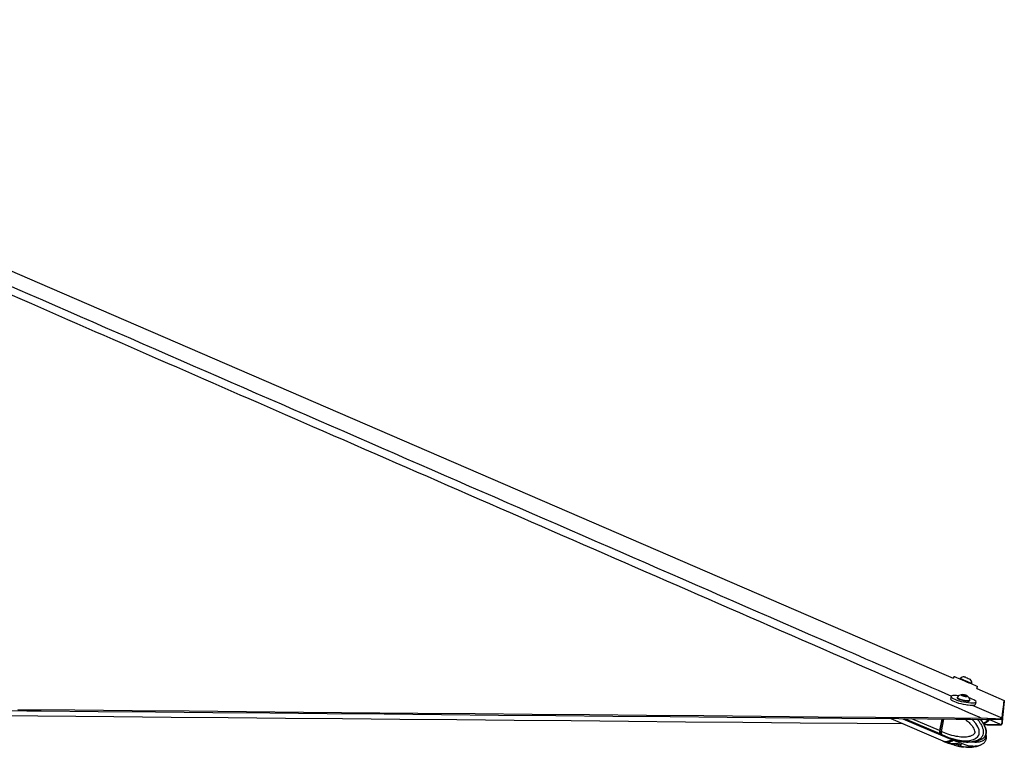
# Model space of a CAD drawing. Header units: millimetres. Extents: x 10 to 13239, y 20 to 10604.
# Tile 129 of 130: x 12516 to 13239, y 3071 to 3606. Entities that reach past the tile are written whole.
import ezdxf

# ---------------------------------------------------------------- set-up
doc = ezdxf.new("R2010")
doc.units = ezdxf.units.MM

msp = doc.modelspace()

# ---------------------------------------------------------------- linework, layer by layer
at = {"color": 7, "linetype": 'Continuous', "lineweight": 25}
for p, q in [((13202.51, 3123.29), (13201.92, 3121.89)), ((13206.94, 3121.82), (13206.8, 3121.48)), ((13214.42, 3121.22), (13214.43, 3121.22)), ((13215.54, 3117.77), (13215.69, 3118.11)), ((13215.67, 3118.11), (13215.69, 3118.11)), ((13219.18, 3114.43), (13219.82, 3115.94)), ((13219.18, 3114.44), (13239.46, 3105.68)), ((13219.18, 3114.43), (13239.45, 3105.67)), ((13200.29, 3108.53), (13199.93, 3106.86)), ((13204.91, 3107.92), (13204.83, 3107.56)), ((13208.46, 3109.65), (13209.77, 3109.61)), ((13208.72, 3109.24), (13208.46, 3109.65)), ((13210.31, 3108.78), (13208.72, 3109.24)), ((13209.64, 3108.98), (13209.77, 3109.61)), ((13209.77, 3109.61), (13211.36, 3109.16)), ((13211.62, 3108.74), (13210.31, 3108.78)), ((13211.27, 3108.75), (13211.36, 3109.16)), ((13211.36, 3109.16), (13211.62, 3108.74)), ((13214.12, 3105.57), (13214.2, 3105.93)), ((13218.31, 3102.92), (13218.67, 3104.6)), ((13213.91, 3102.2), (13213.92, 3102.23)), ((13155.97, 3092.31), (13194.16, 3075.85)), ((13164.76, 3092.23), (13194.18, 3079.63)), ((13193.66, 3091.97), (13191.83, 3083.44)), ((13193.88, 3091.97), (13192.04, 3083.38)), ((13193.19, 3082.87), (13195.13, 3091.96)), ((13227.1, 3092.46), (13222.45, 3092.63)), ((13225.89, 3091.68), (13226.76, 3091.67)), ((13226.76, 3091.67), (13227.1, 3092.46)), ((13237.71, 3092.46), (13237.38, 3091.67)), ((13237.78, 3092.63), (13237.71, 3092.46)), ((13193.19, 3082.86), (13192.12, 3083.32)), ((13193.19, 3082.87), (13193.19, 3082.86)), ((13225.91, 3087.8), (13224.71, 3087.81)), ((13226.77, 3087.78), (13225.91, 3087.8)), ((13237.38, 3087.81), (13237.72, 3088.6)), ((13237.39, 3087.83), (13237.38, 3087.81)), ((13237.73, 3088.61), (13237.39, 3087.82)), ((13237.72, 3088.6), (13237.78, 3088.79)), ((13237.79, 3088.8), (13237.73, 3088.61)), ((13192.51, 3080.97), (13193.53, 3080.53)), ((13193.53, 3080.53), (13193.6, 3080.5)), ((13194.4, 3075.75), (13195.51, 3075.27)), ((13194.42, 3079.53), (13195.53, 3079.05)), ((13195.5, 3079.07), (13198.96, 3077.72)), ((13198.99, 3077.79), (13198.74, 3077.83)), ((13199.21, 3077.8), (13201.3, 3077.18)), ((13199.44, 3077.7), (13199.33, 3077.72)), ((13202.32, 3076.76), (13202.38, 3076.73)), ((13202.81, 3076.63), (13204.86, 3076.08)), ((13222.74, 3077.18), (13223.03, 3077.34)), ((13195.48, 3075.28), (13198.96, 3073.92)), ((13196.44, 3075.35), (13197.59, 3074.85)), ((13199.86, 3073.93), (13197.59, 3074.85)), ((13199.44, 3073.91), (13198.98, 3073.99)), ((13199.49, 3073.91), (13201.3, 3073.37)), ((13200.61, 3073.91), (13203.58, 3074.04)), ((13202.81, 3072.82), (13205.6, 3072.07)), ((13203.61, 3074.05), (13206.56, 3073.6)), ((13205.21, 3074.01), (13207.3, 3073.39)), ((13207.65, 3072.83), (13206.76, 3072.08)), ((13207.69, 3072.89), (13207.65, 3072.83)), ((13211.62, 3071.33), (13213.09, 3071.22)), ((13213.01, 3075.14), (13212.85, 3075.14)), ((13212.97, 3075.05), (13214.37, 3075.11)), ((13213.13, 3071.31), (13212.98, 3071.31)), ((13222.77, 3073.35), (13223.06, 3073.51))]:
    msp.add_line(p, q, dxfattribs=at)
at = {"color": 8, "linetype": 'Continuous', "lineweight": 25}
for p, q in [((13212.36, 3101.93), (13212.46, 3102.37)), ((13192.24, 3081.09), (13166.24, 3092.22)), ((13191.83, 3083.44), (13171.45, 3092.17)), ((13192.12, 3083.32), (13193.97, 3091.97)), ((13198.75, 3077.89), (13198.74, 3077.83)), ((13201.3, 3073.37), (13201.42, 3073.95)), ((13203.06, 3074.02), (13202.81, 3072.82)), ((13205.6, 3072.07), (13205.94, 3073.69)), ((13207.05, 3073.46), (13206.76, 3072.08)), ((13207.65, 3072.83), (13207.71, 3073.11)), ((13214.38, 3071.28), (13213.48, 3071.3))]:
    msp.add_line(p, q, dxfattribs=at)
at = {"color": 7, "linetype": 'Continuous', "lineweight": 25, "flags": 128}
for points in [[(12086.18, 3604.13), (12537.69, 3408.98), (13196.65, 3124.17), (13201.92, 3121.89)], [(13202.51, 3123.29), (13202.54, 3123.28), (13202.82, 3123.16), (13203.43, 3122.91), (13204.33, 3122.52), (13205.5, 3122.03), (13206.88, 3121.44), (13208.43, 3120.79), (13210.09, 3120.09), (13211.78, 3119.37), (13213.45, 3118.65)], [(13206.94, 3121.82), (13206.95, 3121.82), (13207.18, 3121.72), (13207.71, 3121.5), (13208.51, 3121.16), (13209.52, 3120.73), (13210.66, 3120.25), (13211.85, 3119.74), (13213, 3119.25), (13214.03, 3118.82), (13214.85, 3118.46), (13215.42, 3118.22), (13215.67, 3118.11)], [(13210.06, 3123.07), (13210.16, 3123.03), (13210.58, 3122.85), (13211.24, 3122.57), (13212.06, 3122.22), (13212.91, 3121.86), (13213.66, 3121.55), (13214.19, 3121.32), (13214.42, 3121.22)], [(13213.45, 3118.65), (13215.04, 3117.98), (13216.47, 3117.37), (13217.7, 3116.85), (13218.68, 3116.43), (13219.38, 3116.13), (13219.75, 3115.97), (13219.82, 3115.94)], [(13199.93, 3106.86), (13199.92, 3106.73), (13200.13, 3106.31), (13200.69, 3105.83), (13201.57, 3105.31), (13202.75, 3104.77), (13204.16, 3104.25)], [(13206.14, 3109.08), (13205.78, 3109.12), (13204.21, 3109.26), (13202.84, 3109.29), (13201.72, 3109.21), (13200.91, 3109.04), (13200.42, 3108.76), (13200.28, 3108.41), (13200.49, 3107.98), (13201.05, 3107.5), (13201.93, 3106.98), (13203.11, 3106.45), (13204.52, 3105.92)], [(13204.52, 3105.92), (13206.13, 3105.42), (13207.87, 3104.96), (13209.66, 3104.56), (13211.46, 3104.24), (13213.17, 3104.01), (13214.74, 3103.87), (13216.11, 3103.84), (13217.23, 3103.92), (13218.05, 3104.09), (13218.54, 3104.37), (13218.68, 3104.72), (13218.46, 3105.15), (13217.9, 3105.63), (13217.02, 3106.15), (13215.85, 3106.68), (13214.43, 3107.21), (13213.55, 3107.49)], [(13204.83, 3107.56), (13204.84, 3107.45), (13205.09, 3107.13), (13205.68, 3106.77), (13206.54, 3106.4), (13207.62, 3106.03), (13208.84, 3105.71), (13210.1, 3105.45), (13211.32, 3105.27), (13212.41, 3105.19)], [(13204.96, 3108.02), (13204.92, 3107.81), (13205.17, 3107.49), (13205.75, 3107.13), (13206.62, 3106.76), (13207.7, 3106.4), (13208.92, 3106.07), (13210.18, 3105.81), (13211.4, 3105.64), (13212.48, 3105.56)], [(13211.51, 3108.51), (13212.08, 3108.54), (13212.35, 3108.67), (13212.27, 3108.88), (13211.85, 3109.14), (13211.15, 3109.41), (13210.28, 3109.64), (13209.38, 3109.81), (13208.58, 3109.88), (13208, 3109.85), (13207.73, 3109.72), (13207.81, 3109.51), (13208.24, 3109.25), (13208.93, 3108.99), (13209.8, 3108.75), (13210.7, 3108.58), (13211.51, 3108.51)], [(13212.41, 3105.19), (13213.27, 3105.21), (13213.86, 3105.33), (13214.11, 3105.55), (13214.12, 3105.57)], [(13212.48, 3105.56), (13213.35, 3105.58), (13213.93, 3105.7), (13214.19, 3105.91), (13214.19, 3106.04)], [(13237.78, 3092.63), (13237.82, 3093), (13237.87, 3093.38), (13237.92, 3093.76), (13237.96, 3094.13), (13238.01, 3094.51), (13238.06, 3094.89), (13238.11, 3095.27), (13238.15, 3095.65), (13238.2, 3096.03), (13238.25, 3096.41), (13238.3, 3096.79), (13238.35, 3097.17), (13238.44, 3097.94), (13238.49, 3098.32), (13238.54, 3098.7), (13238.59, 3099.08), (13238.6, 3099.18), (13238.64, 3099.45), (13238.67, 3099.73), (13238.71, 3100), (13238.78, 3100.55), (13238.82, 3100.83), (13238.89, 3101.38), (13238.92, 3101.66), (13239, 3102.21), (13239.03, 3102.48), (13239.11, 3103.04), (13239.18, 3103.59), (13239.45, 3105.67)], [(13239.45, 3105.67), (13239.44, 3105.55), (13239.39, 3105.05), (13239.34, 3104.55), (13239.29, 3104.05), (13239.18, 3103.05), (13239.13, 3102.55), (13239.08, 3102.05), (13239.03, 3101.56), (13238.98, 3101.06), (13238.93, 3100.56), (13238.88, 3100.06), (13238.83, 3099.57), (13238.78, 3099.07), (13238.73, 3098.58), (13238.69, 3098.08), (13238.64, 3097.58), (13238.59, 3097.09), (13238.54, 3096.6), (13238.49, 3096.1), (13238.44, 3095.61), (13238.39, 3095.11), (13238.34, 3094.62), (13238.25, 3093.63), (13238.2, 3093.14), (13238.15, 3092.65), (13238.11, 3092.16), (13238.06, 3091.66), (13238.01, 3091.17), (13237.96, 3090.68), (13237.92, 3090.19), (13237.87, 3089.7), (13237.83, 3089.24), (13237.78, 3088.79)], [(13237.79, 3088.8), (13237.8, 3088.92), (13237.85, 3089.41), (13237.89, 3089.91), (13237.94, 3090.4), (13237.99, 3090.89), (13238.04, 3091.38), (13238.08, 3091.87), (13238.13, 3092.37), (13238.18, 3092.86), (13238.23, 3093.35), (13238.28, 3093.84), (13238.32, 3094.34), (13238.37, 3094.83), (13238.42, 3095.33), (13238.47, 3095.82), (13238.52, 3096.31), (13238.57, 3096.81), (13238.66, 3097.8), (13238.71, 3098.29), (13238.76, 3098.79), (13238.81, 3099.28), (13238.86, 3099.78), (13238.91, 3100.28), (13238.96, 3100.77), (13239.01, 3101.27), (13239.06, 3101.77), (13239.11, 3102.27), (13239.16, 3102.76), (13239.21, 3103.26), (13239.26, 3103.76), (13239.31, 3104.26), (13239.36, 3104.76), (13239.46, 3105.68)], [(12474.11, 3098.49), (12521.11, 3098.06), (12531.61, 3097.96), (12573.64, 3097.58), (12615.66, 3097.2), (12657.69, 3096.82), (12699.71, 3096.44), (12741.73, 3096.06), (12783.76, 3095.68), (12825.78, 3095.29), (12867.81, 3094.91), (12909.83, 3094.53), (12951.86, 3094.15), (12993.88, 3093.77), (13035.9, 3093.39), (13119.95, 3092.64), (13161.98, 3092.26), (13204, 3091.88), (13214.51, 3091.78), (13225.89, 3091.68)], [(12514.36, 3099.04), (12556.38, 3098.66), (12598.41, 3098.28), (12640.43, 3097.89), (12682.45, 3097.51), (12724.48, 3097.13), (12808.53, 3096.37), (12850.55, 3095.99), (12892.58, 3095.61), (12934.6, 3095.23), (12976.62, 3094.85), (13018.65, 3094.47), (13060.67, 3094.09), (13102.7, 3093.71), (13144.72, 3093.33), (13183.59, 3092.98), (13222.45, 3092.63)], [(13204.16, 3104.25), (13205.77, 3103.74), (13207.51, 3103.28), (13209.31, 3102.88), (13211.1, 3102.56), (13212.81, 3102.33), (13214.38, 3102.2), (13215.76, 3102.17), (13216.87, 3102.24), (13217.69, 3102.42), (13218.18, 3102.69), (13218.31, 3102.92)], [(13165.17, 3088.34), (13131.35, 3088.65), (13089.33, 3089.03), (13047.3, 3089.41), (13005.28, 3089.79), (12963.25, 3090.16), (12921.23, 3090.54), (12879.21, 3090.92), (12837.18, 3091.3), (12795.16, 3091.68), (12753.13, 3092.07), (12711.11, 3092.45), (12669.08, 3092.83), (12627.06, 3093.21), (12585.04, 3093.59), (12500.99, 3094.36), (12499.3, 3094.37)], [(13238.1, 3095.19), (13238.09, 3095.18), (13238.05, 3094.69), (13238, 3094.19), (13237.95, 3093.7), (13237.86, 3092.71), (13237.81, 3092.22), (13237.76, 3091.73), (13237.71, 3091.24), (13237.67, 3090.74), (13237.62, 3090.25), (13237.57, 3089.76), (13237.52, 3089.27), (13237.48, 3088.78), (13237.43, 3088.3), (13237.39, 3087.83)]]:
    msp.add_lwpolyline(points, dxfattribs=at)
at = {"color": 8, "linetype": 'Continuous', "lineweight": 25, "flags": 128}
for points in [[(13215.76, 3102.22), (13236.4, 3093.23), (13237.78, 3092.63)], [(13193.6, 3080.5), (13193.6, 3080.5), (13198.34, 3078.51), (13204.91, 3076.64), (13209.69, 3076.01), (13213.16, 3076.07), (13216.86, 3076.89), (13218.37, 3077.63), (13219.98, 3079.05), (13220.67, 3080.24), (13220.87, 3080.83), (13221.08, 3082.39), (13220.87, 3084.04), (13220.01, 3086.35), (13218.48, 3088.77), (13216.68, 3090.86), (13215.67, 3091.77)], [(13228.68, 3091.64), (13236.01, 3088.43), (13237.39, 3087.83)], [(13192.04, 3083.38), (13192.04, 3083.38), (13192.04, 3083.37), (13192.06, 3083.35), (13192.09, 3083.33), (13192.12, 3083.32)]]:
    msp.add_lwpolyline(points, dxfattribs=at)
at = {"color": 7, "linetype": 'Continuous', "lineweight": 25}
for centre, radius, start, end in [((13210.38, 3117.77), 5.32, 93.5334, 130.33097), ((13210.38, 3117.77), 5.32, 3.65426, 40.45183), ((13209.07, 3104.65), 5.32, 101.84578, 140.62533), ((13209.07, 3104.65), 5.32, 15.19999, 53.97954), ((13194.51, 3082.69), 2.78, 164.27063, 215.20583), ((13196.24, 3084.4), 5.19, 219.65342, 248.10378), ((13196.37, 3082.34), 6.86, 251.22065, 312.81338), ((13197.24, 3082.8), 7.95, 272.50809, 310.2113), ((13203.89, 3069.88), 4.04, 73.3166, 89.43251)]:
    msp.add_arc(centre, radius, start, end, dxfattribs=at)
at = {"color": 8, "linetype": 'Continuous', "lineweight": 25}
for centre, radius, start, end in [((13197.61, 3083.85), 5.23, 219.80466, 246.16327), ((13197.54, 3080.03), 5.18, 246.88878, 270.48283)]:
    msp.add_arc(centre, radius, start, end, dxfattribs=at)
at = {"color": 7, "linetype": 'Continuous', "lineweight": 25}
for centre, major_axis, ratio, start_param, end_param in [((13194.21, 3083.33), (1.17, 2.76), 0.665631, 1.84907, 2.811621), ((13194, 3083.42), (1.05, 2.49), 0.664394, 1.848663, 2.040022), ((13198.66, 3089.54), (4.22, 10.02), 0.664735, 2.811326, 3.137449), ((13198.67, 3085.75), (4.24, 10.01), 0.663952, 3.119607, 3.422885), ((13198.67, 3085.75), (4.37, 9.96), 0.687954, 3.431668, 4.039914)]:
    msp.add_ellipse(centre, major_axis=major_axis, ratio=ratio, start_param=start_param, end_param=end_param, dxfattribs=at)
for points, knots in [([(13222.45, 3092.63), (13221.99, 3092.83), (13058.24, 3164.18), (12823.38, 3266.49), (12490.83, 3411.56), (12292.37, 3498.29), (12135.95, 3566.91), (12077.75, 3592.63), (12048.65, 3605.49)], [0, 0, 0, 0, 0.0011722, 0.418007, 0.5995519, 0.8505062, 0.9252531, 1, 1, 1, 1]), ([(13223.05, 3077.32), (13223.32, 3077.47), (13223.93, 3077.82), (13224.74, 3078.53), (13225.41, 3079.34), (13225.92, 3080.18), (13226.24, 3081.15), (13226.38, 3082.22), (13226.34, 3083.38), (13226.11, 3084.56), (13225.71, 3085.72), (13225.14, 3087.08), (13224.31, 3088.63), (13223.18, 3090.28), (13222.34, 3091.24), (13221.92, 3091.72)], [0, 0, 0, 0, 0.05932, 0.137011, 0.191173, 0.244533, 0.299538, 0.35892, 0.421187, 0.488563, 0.558255, 0.627982, 0.749675, 0.874607, 1, 1, 1, 1]), ([(13228.49, 3091.72), (13228.46, 3091.64), (13228.26, 3091.04), (13227.19, 3089.96), (13225.77, 3088.98), (13224.66, 3088.62), (13224.33, 3088.52)], [0, 0, 0, 0, 0.047074, 0.353795, 0.807198, 1, 1, 1, 1]), ([(13237.38, 3091.67), (13237.34, 3091.66), (13237.27, 3091.63), (13236.73, 3091.64), (13235.87, 3091.66), (13234.39, 3091.67), (13232.03, 3091.65), (13229.22, 3091.63), (13227.45, 3091.66), (13226.76, 3091.67)], [0, 0, 0, 0, 0.121176, 0.242265, 0.360681, 0.479011, 0.681208, 0.878001, 1, 1, 1, 1]), ([(13227.1, 3092.46), (13227.77, 3092.42), (13229.09, 3092.34), (13231.01, 3092.28), (13232.79, 3092.25), (13234.78, 3092.23), (13236.6, 3092.25), (13237.55, 3092.32), (13237.67, 3092.42), (13237.71, 3092.46)], [0, 0, 0, 0, 0.120116, 0.240168, 0.358324, 0.476432, 0.68678, 0.892991, 1, 1, 1, 1]), ([(13193.19, 3082.86), (13193.14, 3082.54), (13193.03, 3081.9), (13193.18, 3081.1), (13193.4, 3080.69), (13193.52, 3080.54), (13193.53, 3080.53)], [0, 0, 0, 0, 0.350313, 0.700593, 0.985894, 1, 1, 1, 1]), ([(13226.77, 3087.78), (13227.45, 3087.77), (13228.8, 3087.75), (13230.76, 3087.76), (13232.57, 3087.78), (13234.54, 3087.79), (13236.3, 3087.79), (13237.25, 3087.77), (13237.35, 3087.8), (13237.38, 3087.81)], [0, 0, 0, 0, 0.121171, 0.242252, 0.360647, 0.478976, 0.681168, 0.877943, 1, 1, 1, 1]), ([(13237.39, 3087.82), (13237.35, 3087.81), (13237.28, 3087.79), (13236.75, 3087.79), (13235.88, 3087.8), (13234.4, 3087.81), (13232.05, 3087.79), (13229.24, 3087.76), (13227.46, 3087.78), (13226.78, 3087.79)], [0, 0, 0, 0, 0.121153, 0.242207, 0.360578, 0.478884, 0.681052, 0.8778, 1, 1, 1, 1]), ([(13198.72, 3077.87), (13198.72, 3077.88), (13198.7, 3077.91), (13198.85, 3077.9), (13199.09, 3077.83), (13199.21, 3077.8)], [0, 0, 0, 0, 0.139624, 0.581247, 1, 1, 1, 1]), ([(13201.3, 3077.18), (13201.43, 3077.15), (13201.69, 3077.07), (13202.17, 3076.89), (13202.55, 3076.73), (13202.76, 3076.65), (13202.81, 3076.63)], [0, 0, 0, 0, 0.298973, 0.597902, 0.901423, 1, 1, 1, 1]), ([(13204.85, 3076.07), (13205.88, 3075.84), (13208.54, 3075.23), (13211.29, 3075.12), (13212.97, 3075.05)], [0, 0, 0, 0, 0.387223, 1, 1, 1, 1]), ([(13215.04, 3075.14), (13215.29, 3075.15), (13216.3, 3075.19), (13217.9, 3075.46), (13219.62, 3075.86), (13221.13, 3076.39), (13222.14, 3076.76), (13222.71, 3077.13), (13222.75, 3077.16)], [0, 0, 0, 0, 0.100996, 0.395136, 0.621288, 0.768677, 0.980946, 1, 1, 1, 1]), ([(13223.08, 3073.49), (13223.33, 3073.64), (13223.94, 3073.98), (13224.74, 3074.69), (13225.41, 3075.49), (13225.92, 3076.33), (13226.24, 3077.3), (13226.39, 3078.37), (13226.33, 3079.52), (13226.21, 3080.33), (13226.08, 3080.73), (13226.07, 3080.75)], [0, 0, 0, 0, 0.116768, 0.275299, 0.385781, 0.494677, 0.606974, 0.728108, 0.855165, 0.992673, 1, 1, 1, 1]), ([(13199.44, 3073.91), (13199.5, 3073.92), (13199.6, 3073.93), (13199.79, 3073.93), (13199.86, 3073.93)], [0, 0, 0, 0, 0.635045, 1, 1, 1, 1]), ([(13199.86, 3073.93), (13200.01, 3073.93), (13200.23, 3073.93), (13200.51, 3073.92), (13200.61, 3073.91)], [0, 0, 0, 0, 0.635129, 1, 1, 1, 1]), ([(13202.81, 3072.82), (13202.64, 3072.89), (13202.3, 3073.02), (13201.79, 3073.22), (13201.46, 3073.33), (13201.32, 3073.37), (13201.3, 3073.37)], [0, 0, 0, 0, 0.320923, 0.642428, 0.95034, 1, 1, 1, 1]), ([(13203.58, 3074.04), (13203.78, 3074.07), (13204.18, 3074.12), (13204.77, 3074.12), (13205.07, 3074.04), (13205.21, 3074.01)], [0, 0, 0, 0, 0.338981, 0.678305, 1, 1, 1, 1]), ([(13205.05, 3073.75), (13205.04, 3073.69), (13205, 3073.57), (13204.87, 3073.42), (13204.71, 3073.32), (13204.52, 3073.27), (13204.37, 3073.28), (13204.22, 3073.32), (13204.09, 3073.4), (13203.97, 3073.55), (13203.91, 3073.73), (13203.93, 3073.86), (13203.93, 3073.92)], [0, 0, 0, 0, 0.104378, 0.208658, 0.312721, 0.418958, 0.528217, 0.568608, 0.677606, 0.786604, 0.89321, 1, 1, 1, 1]), ([(13204.82, 3072.27), (13205.88, 3072.01), (13207.45, 3071.61), (13209.07, 3071.52), (13209.59, 3071.49)], [0, 0, 0, 0, 0.676129, 1, 1, 1, 1]), ([(13206.33, 3072.01), (13206.19, 3072.01), (13205.96, 3072.02), (13205.69, 3072.06), (13205.6, 3072.07)], [0, 0, 0, 0, 0.643609, 1, 1, 1, 1]), ([(13206.76, 3072.08), (13206.69, 3072.05), (13206.59, 3072.02), (13206.4, 3072.01), (13206.33, 3072.01)], [0, 0, 0, 0, 0.643677, 1, 1, 1, 1]), ([(13207.3, 3073.39), (13207.4, 3073.35), (13207.61, 3073.27), (13207.74, 3073.12), (13207.72, 3073.01), (13207.71, 3072.98)], [0, 0, 0, 0, 0.390006, 0.779673, 1, 1, 1, 1]), ([(13213.09, 3071.22), (13214.01, 3071.24), (13215.66, 3071.28), (13217.91, 3071.62), (13219.61, 3072.03), (13221.12, 3072.55), (13222.15, 3072.92), (13222.72, 3073.3), (13222.78, 3073.34)], [0, 0, 0, 0, 0.287531, 0.516477, 0.69427, 0.81136, 0.980936, 1, 1, 1, 1])]:
    msp.add_open_spline(points, degree=3, knots=knots, dxfattribs=at)
at = {"color": 8, "linetype": 'Continuous', "lineweight": 25}
for points, knots in [([(12060.62, 3605.56), (12090.08, 3592.69), (12149, 3566.95), (12306.35, 3498.3), (12631.09, 3356.79), (12952.09, 3217.01), (13174.7, 3120.1), (13200.56, 3108.84)], [0, 0, 0, 0, 0.077244, 0.154487, 0.41361, 0.93187, 1, 1, 1, 1]), ([(13210.73, 3091.82), (13211.09, 3091.55), (13212.3, 3090.63), (13213.99, 3089), (13215.76, 3086.93), (13216.96, 3085.1), (13217.62, 3083.51), (13217.8, 3082.45), (13217.74, 3081.9), (13217.58, 3081.45), (13217.14, 3080.77), (13216.23, 3080.07), (13214.39, 3079.19), (13211.81, 3078.68), (13208.14, 3078.62), (13203.47, 3079.23), (13198.31, 3080.64), (13194.74, 3082.19), (13193.19, 3082.87)], [0, 0, 0, 0, 0.033802, 0.115391, 0.170939, 0.227528, 0.264655, 0.282013, 0.293614, 0.298485, 0.313071, 0.349092, 0.384883, 0.476238, 0.564582, 0.689352, 0.865295, 1, 1, 1, 1]), ([(13219.61, 3091.74), (13219.91, 3091.43), (13220.76, 3090.54), (13221.97, 3088.72), (13223.14, 3086.56), (13223.88, 3084.3), (13224.1, 3082.24), (13223.79, 3080.41), (13223.03, 3078.78), (13221.84, 3077.48), (13220.38, 3076.53), (13218.73, 3075.81), (13216.84, 3075.34), (13214.87, 3075.05), (13213.59, 3075.11), (13213.01, 3075.14)], [0, 0, 0, 0, 0.05127, 0.147464, 0.245553, 0.318172, 0.391434, 0.445972, 0.500436, 0.580945, 0.651607, 0.723968, 0.82149, 0.919103, 1, 1, 1, 1]), ([(13223.03, 3077.34), (13223.21, 3077.43), (13223.93, 3077.8), (13224.9, 3078.73), (13225.61, 3079.97), (13226, 3081.1), (13226.17, 3082.42), (13225.95, 3084.36), (13225.21, 3086.57), (13223.99, 3088.81), (13222.76, 3090.58), (13221.93, 3091.44), (13221.67, 3091.72)], [0, 0, 0, 0, 0.043683, 0.179202, 0.258383, 0.292795, 0.374971, 0.461822, 0.595464, 0.758195, 0.921571, 1, 1, 1, 1]), ([(13223.44, 3091.7), (13223.44, 3091.7), (13223.05, 3091.51), (13222.62, 3091.45), (13222.2, 3091.39)], [0, 0, 0, 0, 0.013477, 1, 1, 1, 1]), ([(13223.98, 3089.05), (13224.06, 3089.07), (13224.98, 3089.29), (13226.29, 3090.01), (13227.42, 3091.02), (13227.73, 3091.56), (13227.79, 3091.65)], [0, 0, 0, 0, 0.0515256, 0.6044725, 0.9274715, 1, 1, 1, 1]), ([(13225.91, 3087.8), (13225.45, 3088), (13224.91, 3088.23), (13224.37, 3088.47), (13224.29, 3088.5)], [0, 0, 0, 0, 0.85445, 1, 1, 1, 1]), ([(13202.38, 3076.73), (13202.38, 3076.73), (13203.75, 3075.75), (13206.78, 3074.54), (13211.39, 3072.8), (13215.63, 3072.11), (13219.07, 3072.16), (13221.37, 3072.56), (13222.59, 3073.25), (13222.77, 3073.35)], [0, 0, 0, 0, 0.000004, 0.203181, 0.477673, 0.674727, 0.817477, 0.972455, 1, 1, 1, 1]), ([(13225.5, 3079.54), (13225.53, 3079.48), (13225.63, 3079.16), (13225.67, 3078.61), (13225.61, 3078.06), (13225.46, 3077.61), (13225.05, 3076.93), (13224.23, 3076.23), (13222.57, 3075.36), (13220.26, 3074.87), (13217.65, 3074.77), (13216.04, 3075.04), (13215.36, 3075.16)], [0, 0, 0, 0, 0.01249, 0.059644, 0.09116, 0.104391, 0.14401, 0.241873, 0.339117, 0.587281, 0.827282, 1, 1, 1, 1]), ([(13212.98, 3071.31), (13212.13, 3071.3), (13209.91, 3071.29), (13207.7, 3071.73), (13206.33, 3072.01)], [0, 0, 0, 0, 0.380354, 1, 1, 1, 1])]:
    msp.add_open_spline(points, degree=3, knots=knots, dxfattribs=at)

doc.saveas('drawing.dxf')
